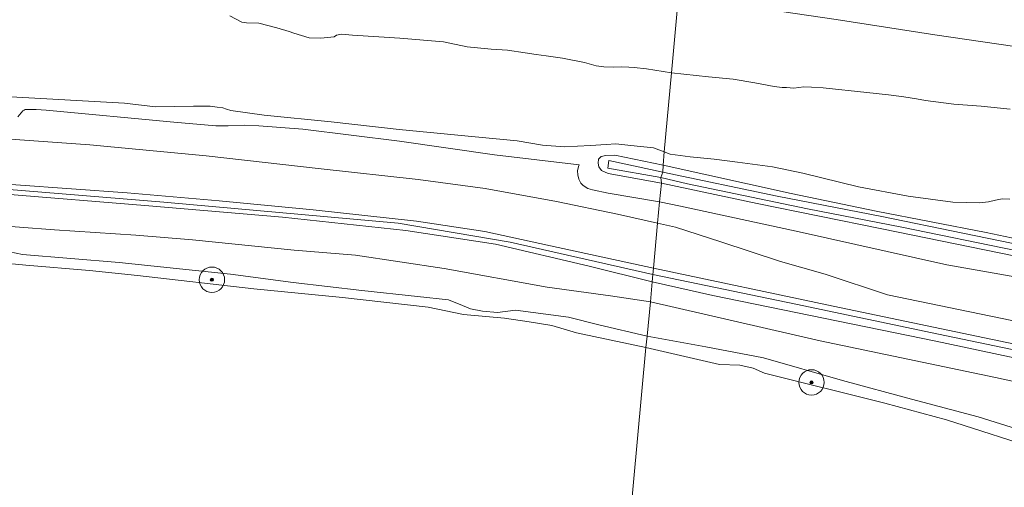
# Model space of a CAD drawing. Extents: x 126429 to 133038, y 413091 to 414846.
# Tile 84 of 256: x 127893 to 128048, y 413539 to 413613. Entities that reach past the tile are written whole.
import ezdxf

# ---------------------------------------------------------------- set-up
doc = ezdxf.new("R2010")
doc.units = 0
for name, color, linetype, lineweight in [('B-ME-GR-BOOM-S', 90, 'Continuous', 25), ('B-ME-GR-GRAS-GV', 60, 'Continuous', 13), ('B-ME-GR-MOERAS-GV', 120, 'Continuous', 13), ('B-ME-GW-OPHOGING_KRUIN-G', 90, 'Continuous', 18), ('B-ME-GW-TALUD_KRUIN-G', 90, 'Continuous', 18), ('B-ME-GW-TALUD_TEEN-G', 90, 'Continuous', 18), ('B-ME-OB-OEVERVOORZIENING-G', 7, 'Continuous', 18), ('B-ME-OG-WATER_POEL-GV', 7, 'Continuous', 18), ('B-ME-OG-WATER_RIVIER-GV', 130, 'Continuous', 18), ('B-ME-OG-WATER_SLOOT-G', 120, 'Continuous', 18), ('B-ME-OG-WATER_SLOOT-GV', 120, 'Continuous', 18)]:
    doc.layers.add(name, color=color, linetype=linetype, lineweight=lineweight)

# ---------------------------------------------------------------- blocks, each defined once
blk = doc.blocks.new('SGR-BOOM_01-SO')
at = {"linetype": 'ByBlock', "lineweight": 18}
h = blk.add_hatch(color=0, dxfattribs=at)
h.dxf.hatch_style = 1
edge = h.paths.add_edge_path()
edge.add_arc((0, 0), 0.25, 0, 360)
at = {"color": 0, "linetype": 'ByBlock', "lineweight": 18}
for radius in [2, 0.25]:
    blk.add_circle((0, 0), radius, dxfattribs=at)

msp = doc.modelspace()

# ---------------------------------------------------------------- linework, layer by layer
at = {"layer": 'B-ME-GR-GRAS-GV'}
for points in [[(128052.1936, 413608.3311, 1.146), (128037.0451, 413610.5374, 1.146), (128021.494, 413612.9368, 1.198), (128005.6809, 413615.2393, 1.263), (127996.6631, 413616.734, 1.2195), (127997.0964, 413621.4812, 2.4561), (128009.1964, 413619.6816, 2.5095), (128020.1551, 413618.2956, 2.5), (128036.5779, 413616.0068, 2.5665), (128048.1888, 413614.4651, 2.576)], [(127892.5382, 413597.6077, 0.8461), (127893.3399, 413598.5347, 0.8461), (127893.5015, 413598.6586, 0.8461), (127893.7094, 413598.741, 0.8461), (127895.4407, 413598.7749, 0.8461), (127896.9776, 413598.6224, 0.8181), (127917.1193, 413596.7773, 0.7201), (127923.7318, 413596.2022, 0.8041), (127925.698, 413596.1849, 0.8041), (127928.2482, 413596.3029, 0.7761), (127930.5081, 413596.1531, 0.7621), (127937.4277, 413595.6357, 0.7761), (127952.6626, 413593.7706, 0.7901), (127967.6751, 413591.609, 0.7621), (127980.9947, 413590.0528, 0.829), (127980.8969, 413589.7775, 0.843), (127980.7256, 413589.1042, 0.8525), (127980.7676, 413588.4582, 0.8525), (127980.9316, 413587.7874, 0.8525), (127981.2618, 413587.1427, 0.8525), (127981.6276, 413586.7654, 0.843), (127982.3865, 413586.3136, 0.824), (127983.1258, 413586.1153, 0.824), (127985.5515, 413585.5936, 0.824), (127993.667, 413584.1932, 0.8735), (127993.3572, 413580.8449, 0.828), (127987.0464, 413582.274, 0.828), (127977.4332, 413584.2772, 0.828), (127966.2025, 413586.2947, 0.888), (127955.6477, 413587.6979, 0.933), (127940.3138, 413589.413, 0.873), (127922.1988, 413591.4534, 0.873), (127903.8931, 413593.1946, 0.933), (127881.7484, 413594.7438, 0.948)], [(127881.7484, 413594.7438, 0.948), (127903.8931, 413593.1946, 0.933), (127922.1988, 413591.4534, 0.873), (127940.3138, 413589.413, 0.873), (127955.6477, 413587.6979, 0.933), (127966.2025, 413586.2947, 0.888), (127977.4332, 413584.2772, 0.828), (127987.0464, 413582.274, 0.828), (127993.3572, 413580.8449, 0.828), (127992.705, 413573.745, 2.892), (127976.461, 413577.283, 2.839), (127966.118, 413579.525, 2.989), (127955.361, 413581.149, 2.974), (127939.064, 413582.954, 2.963), (127924.253, 413584.373, 3.076), (127909.767, 413585.616, 3.05), (127892.226, 413586.877, 3.05)], [(128055.042, 413576.471, -0.373), (128041.472, 413579.28, -0.373), (128028.71, 413581.894, -0.373), (128012.179, 413585.098, -0.373), (127994.162, 413588.867, -0.373), (127994.219, 413589.958, 0.888), (128014.405, 413585.532, 0.801), (128027.798, 413582.752, 0.713), (128045.137, 413579.353, 0.638), (128065.1, 413575.186, 0.726)], [(127892.226, 413586.877, 3.05), (127909.767, 413585.616, 3.05), (127924.253, 413584.373, 3.076), (127939.064, 413582.954, 2.963), (127955.361, 413581.149, 2.974), (127966.118, 413579.525, 2.989), (127976.461, 413577.283, 2.839), (127992.705, 413573.745, 2.892), (127992.614, 413572.755, 2.892), (127992.508, 413571.6, 2.941), (127982.561, 413574.066, 2.798), (127967.807, 413577.524, 2.922), (127953.659, 413579.708, 2.967), (127934.257, 413581.79, 2.959), (127912.549, 413583.6, 3.053), (127890.635, 413585.423, 2.967)], [(128049.525, 413575.678, 0.963), (128028.726, 413579.94, 0.963), (128009.065, 413583.948, 1.051), (127993.954, 413587.121, 1.088), (127993.864, 413588.011, -0.373), (127998.082, 413587.03, -0.373), (128017.009, 413583.089, -0.373), (128031.872, 413580.201, -0.373), (128049.789, 413576.51, -0.373)], [(127890.635, 413585.423, 2.967), (127912.549, 413583.6, 3.053), (127934.257, 413581.79, 2.959), (127953.659, 413579.708, 2.967), (127967.807, 413577.524, 2.922), (127982.561, 413574.066, 2.798), (127992.508, 413571.6, 2.941), (127992.262, 413568.462, 1.786), (127985.9438, 413569.3712, 1.8055), (127975.9586, 413570.7705, 1.6605), (127959.7085, 413573.6965, 1.675), (127945.7518, 413575.8087, 1.675), (127936.0916, 413576.5864, 1.6605), (127920.0539, 413578.235, 1.8055), (127911.1229, 413578.9726, 1.7185), (127898.3048, 413579.7815, 1.6605), (127881.7183, 413581.0681, 1.6895)], [(128050.725, 413565.181, 1.472), (128029.597, 413569.526, 1.484), (128019.7963, 413572.7889, 1.293), (128012.7518, 413574.8237, 1.308), (128003.3359, 413577.9267, 1.068), (127996.2075, 413580.1995, 0.828), (127993.3572, 413580.8449, 0.828), (127993.667, 413584.1932, 0.8735), (127996.9633, 413583.4977, 0.8735), (128015.1877, 413579.581, 0.8475), (128038.9231, 413574.3, 0.8085), (128056.5209, 413571.1822, 0.9385)], [(127881.7183, 413581.0681, 1.6895), (127898.3048, 413579.7815, 1.6605), (127911.1229, 413578.9726, 1.7185), (127920.0539, 413578.235, 1.8055), (127936.0916, 413576.5864, 1.6605), (127945.7518, 413575.8087, 1.675), (127959.7085, 413573.6965, 1.675), (127975.9586, 413570.7705, 1.6605), (127985.9438, 413569.3712, 1.8055), (127992.262, 413568.462, 1.786), (127991.737, 413563.032, 1.453), (127984.082, 413564.844, 1.528), (127979.309, 413566.046, 1.566), (127970.956, 413567.16, 1.491), (127968.133, 413566.78, 1.316), (127965.778, 413566.974, 1.316), (127963.856, 413567.364, 1.353), (127962.597, 413567.894, 1.378), (127960.431, 413568.77, 1.453), (127955.493, 413569.29, 1.378), (127946.732, 413570.209, 1.428), (127935.922, 413571.494, 1.441), (127926.025, 413572.814, 1.491), (127908.502, 413574.651, 1.316), (127893.251, 413575.889, 1.528), (127891.28, 413576.33, 1.453)], [(128052.92, 413561.112, 2.897), (128021.035, 413567.774, 2.888), (127992.705, 413573.745, 2.892), (127993.3572, 413580.8449, 0.828), (127996.2075, 413580.1995, 0.828), (128003.3359, 413577.9267, 1.068), (128012.7518, 413574.8237, 1.308), (128019.7963, 413572.7889, 1.293), (128029.597, 413569.526, 1.484), (128050.725, 413565.181, 1.472)], [(127891.28, 413576.33, 1.453), (127893.251, 413575.889, 1.528), (127908.502, 413574.651, 1.316), (127926.025, 413572.814, 1.491), (127935.922, 413571.494, 1.441), (127946.732, 413570.209, 1.428), (127955.493, 413569.29, 1.378), (127960.431, 413568.77, 1.453), (127962.597, 413567.894, 1.378), (127963.856, 413567.364, 1.353), (127965.778, 413566.974, 1.316), (127968.133, 413566.78, 1.316), (127970.956, 413567.16, 1.491), (127979.309, 413566.046, 1.566), (127984.082, 413564.844, 1.528), (127991.737, 413563.032, 1.453), (127991.503, 413561.277, 0.7), (127980.558, 413563.554, 0.7), (127976.673, 413564.74, 0.7), (127973.131, 413565.286, 0.7), (127969.209, 413565.863, 0.7), (127962.749, 413566.436, 0.7), (127957.189, 413567.627, 0.7), (127943.719, 413569.112, 0.7), (127929.714, 413570.48, 0.7), (127911.409, 413572.611, 0.7), (127903.838, 413573.407, 0.7), (127893.806, 413574.247, 0.7), (127888.284, 413574.726, 0.7)], [(128067.857, 413555.739, 3.046), (128037.204, 413562.278, 2.884), (128002.043, 413569.461, 2.884), (127992.508, 413571.6, 2.941), (127992.614, 413572.755, 2.892), (127992.705, 413573.745, 2.892), (128021.035, 413567.774, 2.888), (128052.92, 413561.112, 2.897)], [(128071.59, 413551.091, 1.591), (128046.602, 413556.534, 1.656), (128018.958, 413562.307, 1.535), (127992.262, 413568.462, 1.786), (127992.508, 413571.6, 2.941), (128002.043, 413569.461, 2.884), (128037.204, 413562.278, 2.884), (128067.857, 413555.739, 3.046)], [(128054.465, 413547.049, 1.553), (128043.875, 413550.326, 1.353), (128033.376, 413553.094, 1.228), (128022.525, 413556.072, 1.253), (128010.063, 413559.618, 1.241), (128000.942, 413561.369, 1.403), (127991.737, 413563.032, 1.453), (127992.262, 413568.462, 1.786), (128018.958, 413562.307, 1.535), (128046.602, 413556.534, 1.656), (128071.59, 413551.091, 1.591)], [(128054.295, 413544.915, 0.7), (128038.893, 413549.871, 0.7), (128029.173, 413552.506, 0.7), (128010.204, 413557.236, 0.7), (128008.442, 413558.004, 0.7), (128006.344, 413558.447, 0.7), (128003.099, 413558.556, 0.7), (127991.503, 413561.277, 0.7), (127991.737, 413563.032, 1.453), (128000.942, 413561.369, 1.403), (128010.063, 413559.618, 1.241), (128022.525, 413556.072, 1.253), (128033.376, 413553.094, 1.228), (128043.875, 413550.326, 1.353), (128054.465, 413547.049, 1.553)]]:
    msp.add_polyline3d(points, dxfattribs=at)
msp.add_polyline3d([(127986.639, 413591.57, 0.976), (127994.219, 413589.958, 0.888), (127994.162, 413588.867, -0.373), (127985.698, 413590.702, -0.373), (127985.52, 413589.513, -0.373), (127993.864, 413588.011, -0.373), (127993.954, 413587.121, 1.088), (127985.561, 413588.675, 1.151), (127984.53, 413589.154, 1.176), (127984.086, 413589.722, 1.176), (127983.997, 413590.282, 1.201), (127984.061, 413590.916, 1.163), (127984.476, 413591.338, 1.076), (127985.191, 413591.5, 1.013)], close=True, dxfattribs=at)
at = {"layer": 'B-ME-GR-MOERAS-GV'}
for points in [[(127996.6631, 413616.734, 1.2195), (127995.547, 413604.507, 0.4375), (127991.6309, 413605.1658, 0.4375), (127989.6727, 413605.3733, 0.4375), (127988.8394, 413605.4433, 0.4375), (127987.726, 413605.4531, 0.4375), (127986.3903, 413605.4348, 0.4375), (127984.8652, 413605.4796, 0.4375), (127983.691, 413605.6498, 0.4375), (127981.8645, 413606.1392, 0.4375), (127978.3828, 413606.8621, 0.4375), (127975.8052, 413607.2105, 0.4375), (127974.2254, 413607.4185, 0.4375), (127972.4925, 413607.6836, 0.4375), (127969.709, 413608.0843, 0.4375), (127967.122, 413608.2325, 0.4375), (127963.3633, 413608.6104, 0.4375), (127959.6051, 413609.3959, 0.4375), (127952.7534, 413609.9892, 0.4375), (127945.2709, 413610.4701, 0.4375), (127943.5458, 413610.5919, 0.4375), (127942.7744, 413610.4344, 0.4375), (127942.3715, 413610.2088, 0.4375), (127940.298, 413609.9997, 0.4375), (127938.4343, 413610.0468, 0.4375), (127936.04, 413610.7488, 0.4375), (127935.2902, 413611.0376, 0.4375), (127933.3516, 413611.619, 0.4375), (127930.511, 413612.3337, 0.4375), (127928.5739, 413612.4125, 0.4375), (127927.8422, 413612.4888, 0.4375), (127925.9486, 413613.5118, 0.4375)], [(128048.9443, 413598.7903, 0.4375), (128044.3593, 413599.266, 0.4375), (128040.0371, 413599.5644, 0.4375), (128035.5782, 413600.1653, 0.4375), (128034.1793, 413600.4476, 0.4375), (128032.1758, 413600.7323, 0.4375), (128029.7297, 413601.0367, 0.4375), (128026.3515, 413601.446, 0.4375), (128019.4592, 413602.1608, 0.4375), (128017.6369, 413602.2906, 0.4375), (128016.4207, 413602.2967, 0.4375), (128014.8348, 413602.1272, 0.4375), (128013.687, 413602.1951, 0.4375), (128012.9728, 413602.2289, 0.4375), (128011.706, 413602.3861, 0.4375), (128008.6608, 413602.9748, 0.4375), (128005.2643, 413603.5049, 0.4375), (128001.3806, 413603.9017, 0.4375), (127995.547, 413604.507, 0.4375), (127996.6631, 413616.734, 1.2195), (128005.6809, 413615.2393, 1.263), (128021.494, 413612.9368, 1.198), (128037.0451, 413610.5374, 1.146), (128052.1936, 413608.3311, 1.146)], [(127891.4176, 413600.7369, 0.4375), (127909.3665, 413599.7331, 0.4375), (127914.2461, 413599.1898, 0.4375), (127920.2271, 413599.2563, 0.4375), (127922.8541, 413599.2565, 0.4375), (127923.9392, 413599.1252, 0.4375), (127924.8268, 413598.994, 0.4375), (127925.4345, 413598.7952, 0.4375), (127926.0999, 413598.5987, 0.4375), (127931.3309, 413597.8576, 0.4375), (127941.9243, 413596.8114, 0.4375), (127952.6352, 413595.5734, 0.4375), (127961.8721, 413594.7059, 0.4375), (127971.2515, 413593.7894, 0.4375), (127975.1983, 413593.1066, 0.4375), (127978.6787, 413592.8853, 0.4375), (127982.8022, 413593.0635, 0.4375), (127985.234, 413593.2327, 0.4375), (127986.7758, 413593.3144, 0.4375), (127989.1565, 413593.1028, 0.4375), (127992.7268, 413592.6902, 0.4375), (127994.413, 413592.0832, 0.4375), (127994.219, 413589.958, 0.888), (127986.639, 413591.57, 0.976), (127985.191, 413591.5, 1.013), (127984.476, 413591.338, 1.076), (127984.061, 413590.916, 1.163), (127983.997, 413590.282, 1.201), (127984.086, 413589.722, 1.176), (127984.53, 413589.154, 1.176), (127985.561, 413588.675, 1.151), (127993.954, 413587.121, 1.088), (127993.667, 413584.1932, 0.8735), (127985.5515, 413585.5936, 0.824), (127983.1258, 413586.1153, 0.824), (127982.3865, 413586.3136, 0.824), (127981.6276, 413586.7654, 0.843), (127981.2618, 413587.1427, 0.8525), (127980.9316, 413587.7874, 0.8525), (127980.7676, 413588.4582, 0.8525), (127980.7256, 413589.1042, 0.8525), (127980.8969, 413589.7775, 0.843), (127980.9947, 413590.0528, 0.829), (127967.6751, 413591.609, 0.7621), (127952.6626, 413593.7706, 0.7901), (127937.4277, 413595.6357, 0.7761), (127930.5081, 413596.1531, 0.7621), (127928.2482, 413596.3029, 0.7761), (127925.698, 413596.1849, 0.8041), (127923.7318, 413596.2022, 0.8041), (127917.1193, 413596.7773, 0.7201), (127896.9776, 413598.6224, 0.8181), (127895.4407, 413598.7749, 0.8461), (127893.7094, 413598.741, 0.8461), (127893.5015, 413598.6586, 0.8461), (127893.3399, 413598.5347, 0.8461), (127892.5382, 413597.6077, 0.8461)], [(128065.1, 413575.186, 0.726), (128045.137, 413579.353, 0.638), (128027.798, 413582.752, 0.713), (128014.405, 413585.532, 0.801), (127994.219, 413589.958, 0.888), (127994.413, 413592.0832, 0.4375), (127995.3222, 413591.7282, 0.4375), (127998.489, 413591.2898, 0.4375), (128002.279, 413590.9081, 0.4375), (128005.9286, 413590.4673, 0.4375), (128011.4952, 413589.6978, 0.4375), (128016.2342, 413588.7007, 0.4375), (128025.0361, 413586.544, 0.4375), (128032.8695, 413585.1062, 0.4375), (128039.8812, 413584.1668, 0.4375), (128044.0991, 413584.0243, 0.4375), (128045.526, 413584.2028, 0.4375), (128046.5896, 413584.4609, 0.4375), (128047.6505, 413584.6512, 0.4375), (128048.8882, 413584.645, 0.4375)], [(128056.5209, 413571.1822, 0.9385), (128038.9231, 413574.3, 0.8085), (128015.1877, 413579.581, 0.8475), (127996.9633, 413583.4977, 0.8735), (127993.667, 413584.1932, 0.8735), (127993.954, 413587.121, 1.088), (128009.065, 413583.948, 1.051), (128028.726, 413579.94, 0.963), (128049.525, 413575.678, 0.963)]]:
    msp.add_polyline3d(points, dxfattribs=at)
at = {"layer": 'B-ME-GW-OPHOGING_KRUIN-G'}
for points in [[(127992.614, 413572.755, 2.892), (127970.146, 413577.835, 2.907), (127952.497, 413580.861, 3.027), (127915.524, 413584.15, 3.027), (127877.654, 413587.231, 3.016), (127843.672, 413590.045, 2.967), (127807.968, 413593.161, 2.967), (127780.653, 413596.716, 3.023), (127758.044, 413601.804, 3.05), (127738.58, 413607.014, 3.012), (127719.117, 413612.224, 2.974), (127687.019, 413620.834, 2.892), (127662.772, 413627.339, 2.929), (127642.149, 413632.8, 2.911), (127624.8284, 413638.5172, 2.9228)], [(128351.478, 413515.148, 2.752), (128325.289, 413516.59, 2.735), (128303.329, 413518.193, 2.854), (128266.756, 413520.867, 2.901), (128236.441, 413523.882, 2.91), (128213.527, 413527.916, 2.927), (128192.391, 413532.202, 2.978), (128171.255, 413536.489, 3.029), (128150.754, 413540.443, 3.031), (128130.254, 413544.397, 3.033), (128106.618, 413549.139, 3.035), (128082.983, 413553.881, 3.036), (128060.32, 413558.62, 2.96), (128037.658, 413563.359, 2.884), (128015.136, 413568.057, 2.888), (127992.614, 413572.755, 2.892)]]:
    msp.add_polyline3d(points, dxfattribs=at)
at = {"layer": 'B-ME-GW-TALUD_KRUIN-G'}
for points in [[(127730.063, 413610.379, 2.993), (127747.548, 413605.868, 2.989), (127760.894, 413602.303, 2.982), (127777.35, 413598.051, 2.941), (127789.06, 413595.964, 2.903), (127795.173, 413595.372, 2.929), (127801.312, 413594.778, 2.956), (127818.884, 413593.007, 2.959), (127835.409, 413591.801, 2.963), (127852.974, 413590.238, 2.956), (127870.393, 413588.724, 3.008), (127892.226, 413586.877, 3.05), (127909.767, 413585.616, 3.05), (127924.253, 413584.373, 3.076), (127939.064, 413582.954, 2.963), (127955.361, 413581.149, 2.974), (127966.118, 413579.525, 2.989), (127976.461, 413577.283, 2.839), (127992.705, 413573.745, 2.892)], [(127726.515, 413609.25, 3.038), (127749.522, 413603.622, 3.012), (127768.854, 413598.385, 3.042), (127783.666, 413595.254, 2.98), (127790.509, 413593.843, 2.989), (127793.958, 413593.301, 3.008), (127794.779, 413593.201, 3.013), (127801.688, 413592.355, 3.05), (127807.624, 413591.958, 3.031), (127818.204, 413591.233, 2.984), (127841.914, 413589.368, 3.053), (127867.404, 413587.238, 3.034), (127890.635, 413585.423, 2.967), (127912.549, 413583.6, 3.053), (127934.257, 413581.79, 2.959), (127953.659, 413579.708, 2.967), (127967.807, 413577.524, 2.922), (127982.561, 413574.066, 2.798), (127992.508, 413571.6, 2.941)], [(127991.737, 413563.032, 1.453), (127984.082, 413564.844, 1.528), (127979.309, 413566.046, 1.566), (127970.956, 413567.16, 1.491), (127968.133, 413566.78, 1.316), (127965.778, 413566.974, 1.316), (127963.856, 413567.364, 1.353), (127962.597, 413567.894, 1.378), (127960.431, 413568.77, 1.453), (127955.493, 413569.29, 1.378), (127946.732, 413570.209, 1.428), (127935.922, 413571.494, 1.441), (127926.025, 413572.814, 1.491), (127908.502, 413574.651, 1.316), (127893.251, 413575.889, 1.528), (127891.28, 413576.33, 1.453)], [(128351.559, 413516.272, 2.666), (128342.265, 413516.821, 2.722), (128328.433, 413517.416, 2.735), (128325.311, 413517.621, 2.75), (128308.469, 413518.728, 2.833), (128289.756, 413520.126, 2.76), (128273.829, 413521.038, 2.846), (128257.723, 413522.266, 2.871), (128234.816, 413524.849, 2.833), (128219.427, 413527.657, 2.82), (128197.417, 413531.969, 2.923), (128175.408, 413536.282, 3.025), (128154.111, 413540.588, 3.038), (128132.814, 413544.894, 3.05), (128110.68, 413549.344, 3.053), (128088.546, 413553.794, 3.055), (128083.166, 413554.899, 3.031), (128052.92, 413561.112, 2.897), (128021.035, 413567.774, 2.888), (127992.705, 413573.745, 2.892)], [(127992.508, 413571.6, 2.941), (128002.043, 413569.461, 2.884), (128037.204, 413562.278, 2.884), (128067.857, 413555.739, 3.046), (128082.829, 413553.028, 3.041), (128092.301, 413551.313, 3.038), (128128.651, 413543.887, 3.08), (128166.351, 413536.732, 2.952), (128202.873, 413529.568, 2.858), (128235.329, 413523.405, 2.846), (128265.843, 413520.128, 2.837), (128294.746, 413518.143, 2.679), (128325.266, 413515.556, 2.72), (128329.928, 413515.161, 2.726), (128351.407, 413514.144, 2.828)], [(127991.737, 413563.032, 1.453), (128000.942, 413561.369, 1.403), (128010.063, 413559.618, 1.241), (128022.525, 413556.072, 1.253), (128033.376, 413553.094, 1.228), (128043.875, 413550.326, 1.353), (128054.465, 413547.049, 1.553)]]:
    msp.add_polyline3d(points, dxfattribs=at)
at = {"layer": 'B-ME-GW-TALUD_TEEN-G'}
for points in [[(128052.1936, 413608.3311, 1.146), (128037.0451, 413610.5374, 1.146), (128021.494, 413612.9368, 1.198), (128005.6809, 413615.2393, 1.263), (127996.6631, 413616.734, 1.2195)], [(127758.8899, 413610.1045, 0.4375), (127772.1116, 413606.2802, 0.918), (127781.871, 413603.7866, 0.993), (127787.502, 413602.4203, 1.023), (127795.39, 413601.0341, 1.113), (127807.2655, 413599.6129, 1.113), (127819.598, 413598.8272, 0.978), (127834.3431, 413598.1549, 0.9883), (127841.0706, 413597.8482, 0.993), (127863.1757, 413596.0735, 0.993), (127881.7484, 413594.7438, 0.948), (127903.8931, 413593.1946, 0.933), (127922.1988, 413591.4534, 0.873), (127940.3138, 413589.413, 0.873), (127955.6477, 413587.6979, 0.933), (127966.2025, 413586.2947, 0.888), (127977.4332, 413584.2772, 0.828), (127987.0464, 413582.274, 0.828), (127993.3572, 413580.8449, 0.828)], [(127992.262, 413568.462, 1.786), (127985.9438, 413569.3712, 1.8055), (127975.9586, 413570.7705, 1.6605), (127959.7085, 413573.6965, 1.675), (127945.7518, 413575.8087, 1.675), (127936.0916, 413576.5864, 1.6605), (127920.0539, 413578.235, 1.8055), (127911.1229, 413578.9726, 1.7185), (127898.3048, 413579.7815, 1.6605), (127881.7183, 413581.0681, 1.6895), (127868.7015, 413581.5345, 1.733), (127850.436, 413582.5378, 1.7185), (127839.5207, 413583.2413, 1.849), (127820.592, 413585.299, 1.907), (127798.7906, 413587.3819, 1.82), (127786.1502, 413589.0933, 1.6605), (127780.782, 413590.0657, 1.849), (127773.6692, 413591.7648, 1.907), (127766.7777, 413593.4852, 1.7765), (127756.4014, 413596.2677, 1.7765), (127745.9885, 413599.014, 1.617), (127740.1791, 413600.346, 1.617), (127737.9335, 413601.1302, 1.7475)], [(127993.3572, 413580.8449, 0.828), (127996.2075, 413580.1995, 0.828), (128003.3359, 413577.9267, 1.068), (128012.7518, 413574.8237, 1.308), (128019.7963, 413572.7889, 1.293), (128029.597, 413569.526, 1.484)], [(128029.597, 413569.526, 1.484), (128050.725, 413565.181, 1.472), (128067.205, 413561.877, 1.497), (128083.529, 413558.449, 1.509)], [(127992.262, 413568.462, 1.786), (128018.958, 413562.307, 1.535), (128046.602, 413556.534, 1.656), (128071.59, 413551.091, 1.591), (128082.056, 413548.785, 1.581), (128093.613, 413546.775, 1.644), (128121.933, 413541.503, 1.621), (128144.829, 413537.093, 1.662), (128169.68, 413532.762, 1.808), (128197.647, 413526.853, 1.776), (128226.967, 413521.308, 1.737), (128249.623, 413518.081, 1.762)]]:
    msp.add_polyline3d(points, dxfattribs=at)
at = {"layer": 'B-ME-OB-OEVERVOORZIENING-G'}
for points in [[(127991.503, 413561.277, 0.7), (127980.558, 413563.554, 0.7), (127976.673, 413564.74, 0.7), (127973.131, 413565.286, 0.7), (127969.209, 413565.863, 0.7), (127962.749, 413566.436, 0.7), (127957.189, 413567.627, 0.7), (127943.719, 413569.112, 0.7), (127929.714, 413570.48, 0.7), (127911.409, 413572.611, 0.7), (127903.838, 413573.407, 0.7), (127893.806, 413574.247, 0.7), (127888.284, 413574.726, 0.7), (127877.832, 413574.787, 0.7), (127866.951, 413574.907, 0.7), (127849.473, 413575.069, 0.7), (127835.872, 413574.907, 0.7), (127830.836, 413575.632, 0.7), (127823.067, 413576.736, 0.7), (127805.714, 413578.19, 0.7), (127802.598, 413578.312, 0.7), (127796.207, 413578.563, 0.7)], [(128054.295, 413544.915, 0.7), (128038.893, 413549.871, 0.7), (128029.173, 413552.506, 0.7), (128010.204, 413557.236, 0.7), (128008.442, 413558.004, 0.7), (128006.344, 413558.447, 0.7), (128003.099, 413558.556, 0.7), (127991.503, 413561.277, 0.7)]]:
    msp.add_polyline3d(points, dxfattribs=at)
at = {"layer": 'B-ME-OG-WATER_POEL-GV'}
for points in [[(127925.9486, 413613.5118, 0.4375), (127927.8422, 413612.4888, 0.4375), (127928.5739, 413612.4125, 0.4375), (127930.511, 413612.3337, 0.4375), (127933.3516, 413611.619, 0.4375), (127935.2902, 413611.0376, 0.4375), (127936.04, 413610.7488, 0.4375), (127938.4343, 413610.0468, 0.4375), (127940.298, 413609.9997, 0.4375), (127942.3715, 413610.2088, 0.4375), (127942.7744, 413610.4344, 0.4375), (127943.5458, 413610.5919, 0.4375), (127945.2709, 413610.4701, 0.4375), (127952.7534, 413609.9892, 0.4375), (127959.6051, 413609.3959, 0.4375), (127963.3633, 413608.6104, 0.4375), (127967.122, 413608.2325, 0.4375), (127969.709, 413608.0843, 0.4375), (127972.4925, 413607.6836, 0.4375), (127974.2254, 413607.4185, 0.4375), (127975.8052, 413607.2105, 0.4375), (127978.3828, 413606.8621, 0.4375), (127981.8645, 413606.1392, 0.4375), (127983.691, 413605.6498, 0.4375), (127984.8652, 413605.4796, 0.4375), (127986.3903, 413605.4348, 0.4375), (127987.726, 413605.4531, 0.4375), (127988.8394, 413605.4433, 0.4375), (127989.6727, 413605.3733, 0.4375), (127991.6309, 413605.1658, 0.4375), (127995.547, 413604.507, 0.4375), (127994.413, 413592.0832, 0.4375), (127992.7268, 413592.6902, 0.4375), (127989.1565, 413593.1028, 0.4375), (127986.7758, 413593.3144, 0.4375), (127985.234, 413593.2327, 0.4375), (127982.8022, 413593.0635, 0.4375), (127978.6787, 413592.8853, 0.4375), (127975.1983, 413593.1066, 0.4375), (127971.2515, 413593.7894, 0.4375), (127961.8721, 413594.7059, 0.4375), (127952.6352, 413595.5734, 0.4375), (127941.9243, 413596.8114, 0.4375), (127931.3309, 413597.8576, 0.4375), (127926.0999, 413598.5987, 0.4375), (127925.4345, 413598.7952, 0.4375), (127924.8268, 413598.994, 0.4375), (127923.9392, 413599.1252, 0.4375), (127922.8541, 413599.2565, 0.4375), (127920.2271, 413599.2563, 0.4375), (127914.2461, 413599.1898, 0.4375), (127909.3665, 413599.7331, 0.4375), (127891.4176, 413600.7369, 0.4375)], [(128048.8882, 413584.645, 0.4375), (128047.6505, 413584.6512, 0.4375), (128046.5896, 413584.4609, 0.4375), (128045.526, 413584.2028, 0.4375), (128044.0991, 413584.0243, 0.4375), (128039.8812, 413584.1668, 0.4375), (128032.8695, 413585.1062, 0.4375), (128025.0361, 413586.544, 0.4375), (128016.2342, 413588.7007, 0.4375), (128011.4952, 413589.6978, 0.4375), (128005.9286, 413590.4673, 0.4375), (128002.279, 413590.9081, 0.4375), (127998.489, 413591.2898, 0.4375), (127995.3222, 413591.7282, 0.4375), (127994.413, 413592.0832, 0.4375), (127995.547, 413604.507, 0.4375), (128001.3806, 413603.9017, 0.4375), (128005.2643, 413603.5049, 0.4375), (128008.6608, 413602.9748, 0.4375), (128011.706, 413602.3861, 0.4375), (128012.9728, 413602.2289, 0.4375), (128013.687, 413602.1951, 0.4375), (128014.8348, 413602.1272, 0.4375), (128016.4207, 413602.2967, 0.4375), (128017.6369, 413602.2906, 0.4375), (128019.4592, 413602.1608, 0.4375), (128026.3515, 413601.446, 0.4375), (128029.7297, 413601.0367, 0.4375), (128032.1758, 413600.7323, 0.4375), (128034.1793, 413600.4476, 0.4375), (128035.5782, 413600.1653, 0.4375), (128040.0371, 413599.5644, 0.4375), (128044.3593, 413599.266, 0.4375), (128048.9443, 413598.7903, 0.4375)]]:
    msp.add_polyline3d(points, dxfattribs=at)
at = {"layer": 'B-ME-OG-WATER_RIVIER-GV'}
for points in [[(127888.284, 413574.726, 0.7), (127893.806, 413574.247, 0.7), (127903.838, 413573.407, 0.7), (127911.409, 413572.611, 0.7), (127929.714, 413570.48, 0.7), (127943.719, 413569.112, 0.7), (127957.189, 413567.627, 0.7), (127962.749, 413566.436, 0.7), (127969.209, 413565.863, 0.7), (127973.131, 413565.286, 0.7), (127976.673, 413564.74, 0.7), (127980.558, 413563.554, 0.7), (127991.503, 413561.277, 0.7), (127986.295, 413504.464, 0.7)], [(128058.191, 413483.856, 0.7), (128043.212, 413488.372, 0.7), (128037.585, 413489.69, 0.7), (128028.753, 413492.411, 0.7), (128015.533, 413496.429, 0.7), (127998.618, 413501.147, 0.7), (127986.295, 413504.464, 0.7), (127991.503, 413561.277, 0.7), (128003.099, 413558.556, 0.7), (128006.344, 413558.447, 0.7), (128008.442, 413558.004, 0.7), (128010.204, 413557.236, 0.7), (128029.173, 413552.506, 0.7), (128038.893, 413549.871, 0.7), (128054.295, 413544.915, 0.7)]]:
    msp.add_polyline3d(points, dxfattribs=at)
at = {"layer": 'B-ME-OG-WATER_SLOOT-G'}
for points in [[(127994.219, 413589.958, 0.888), (127986.639, 413591.57, 0.976), (127985.191, 413591.5, 1.013), (127984.476, 413591.338, 1.076), (127984.061, 413590.916, 1.163), (127983.997, 413590.282, 1.201), (127984.086, 413589.722, 1.176), (127984.53, 413589.154, 1.176), (127985.561, 413588.675, 1.151), (127993.954, 413587.121, 1.088)], [(127994.219, 413589.958, 0.888), (128014.405, 413585.532, 0.801), (128027.798, 413582.752, 0.713), (128045.137, 413579.353, 0.638), (128065.1, 413575.186, 0.726), (128069.5859, 413574.2487, 0.6908)], [(128068.9184, 413571.6605, 0.9264), (128049.525, 413575.678, 0.963), (128028.726, 413579.94, 0.963), (128009.065, 413583.948, 1.051), (127993.954, 413587.121, 1.088)]]:
    msp.add_polyline3d(points, dxfattribs=at)
at = {"layer": 'B-ME-OG-WATER_SLOOT-GV'}
for points in [[(127994.162, 413588.867, -0.373), (127993.864, 413588.011, -0.373), (127985.52, 413589.513, -0.373), (127985.698, 413590.702, -0.373)], [(128069.2877, 413572.8624, -0.373), (128068.9917, 413572.7247, -0.373), (128066.37, 413573.279, -0.373), (128049.789, 413576.51, -0.373), (128031.872, 413580.201, -0.373), (128017.009, 413583.089, -0.373), (127998.082, 413587.03, -0.373), (127993.864, 413588.011, -0.373), (127994.162, 413588.867, -0.373), (128012.179, 413585.098, -0.373), (128028.71, 413581.894, -0.373), (128041.472, 413579.28, -0.373), (128055.042, 413576.471, -0.373), (128069.1126, 413573.6678, -0.373), (128069.2821, 413573.4968, -0.373), (128069.4047, 413573.3729, -0.373), (128069.4741, 413573.1613, -0.373), (128069.3762, 413572.95, -0.373)]]:
    msp.add_polyline3d(points, close=True, dxfattribs=at)

# ---------------------------------------------------------------- block references
at = {"layer": 'B-ME-GR-BOOM-S'}
for p in [(127923.118, 413571.934, 1.046), (128017.621, 413555.761, 0.673)]:
    msp.add_blockref('SGR-BOOM_01-SO', p, dxfattribs=at)

doc.saveas('drawing.dxf')
